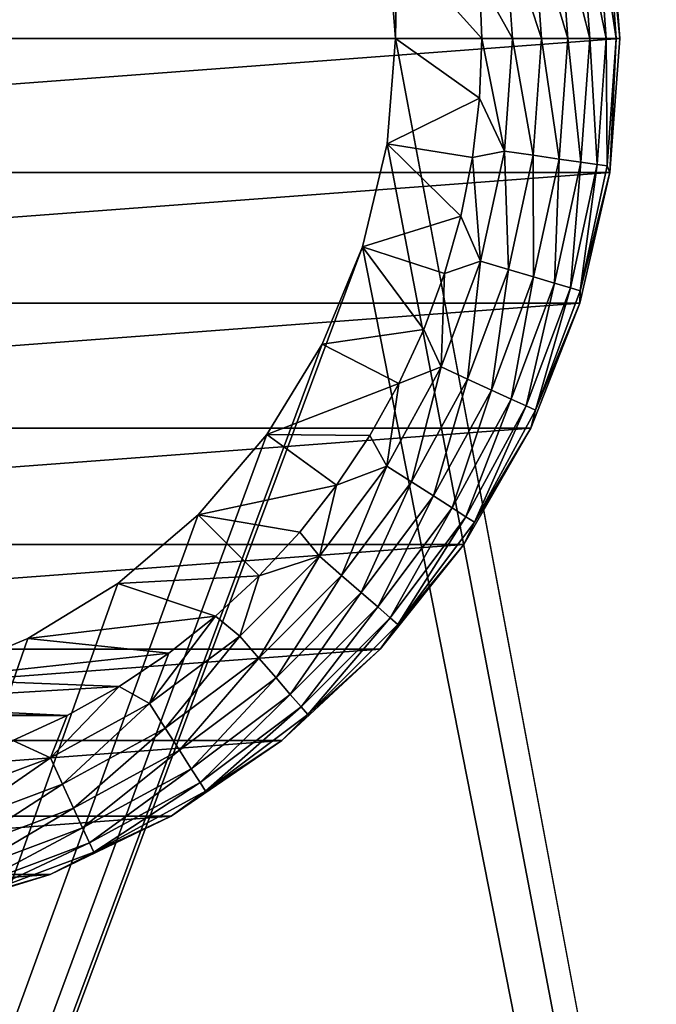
# Model space of a CAD drawing. Extents: x 0 to 500, y -78 to 1266.
# Tile 65 of 197: x 49.31 to 58.53, y 96.22 to 110.47. Entities that reach past the tile are written whole.
import ezdxf

# ---------------------------------------------------------------- set-up
doc = ezdxf.new("R2010")
doc.units = 0
doc.header["$LTSCALE"] = 65.185185
for name, color, linetype in [('39', 7, 'CONTINUOUS'), ('4', 7, 'CONTINUOUS'), ('40', 7, 'CONTINUOUS'), ('43', 7, 'CONTINUOUS'), ('44', 7, 'CONTINUOUS'), ('47', 7, 'CONTINUOUS'), ('48', 7, 'CONTINUOUS'), ('53', 7, 'CONTINUOUS'), ('54', 7, 'CONTINUOUS'), ('6', 7, 'CONTINUOUS')]:
    doc.layers.add(name, color=color, linetype=linetype)

msp = doc.modelspace()

# ---------------------------------------------------------------- linework, layer by layer
at = {"layer": '39', "color": 7, "linetype": 'CONTINUOUS'}
for points in [[(54.75, 110.2, 15), (54.63, 111.725, 15), (54.75, 110.2, 26), (54.75, 110.2, 15)], [(54.75, 110.2, 26), (54.63, 111.725, 15), (54.63, 111.725, 26), (54.75, 110.2, 26)]]:
    msp.add_3dface(points, dxfattribs=at)
at = {"layer": '4', "color": 7, "linetype": 'CONTINUOUS'}
for points in [[(75, 1258.4, -15), (75, 2, -15), (15, 1258.4, -15), (75, 1258.4, -15)], [(15, 1258.4, -15), (75, 2, -15), (15, 2, -15), (15, 1258.4, -15)]]:
    msp.add_3dface(points, dxfattribs=at)
at = {"layer": '40', "color": 7, "linetype": 'CONTINUOUS'}
for points in [[(54.63, 108.675, 15), (54.75, 110.2, 15), (54.63, 108.675, 26), (54.63, 108.675, 15)], [(54.75, 110.2, 15), (54.75, 110.2, 26), (54.63, 108.675, 26), (54.75, 110.2, 15)], [(54.273, 107.187, 15), (54.63, 108.675, 15), (54.273, 107.187, 26), (54.273, 107.187, 15)], [(54.273, 107.187, 26), (54.63, 108.675, 15), (54.63, 108.675, 26), (54.273, 107.187, 26)], [(53.687, 105.774, 15), (54.273, 107.187, 15), (53.687, 105.774, 26), (53.687, 105.774, 15)], [(53.687, 105.774, 26), (54.273, 107.187, 15), (54.273, 107.187, 26), (53.687, 105.774, 26)], [(52.888, 104.469, 15), (53.687, 105.774, 15), (52.888, 104.469, 26), (52.888, 104.469, 15)], [(52.888, 104.469, 26), (53.687, 105.774, 15), (53.687, 105.774, 26), (52.888, 104.469, 26)], [(51.894, 103.306, 15), (52.888, 104.469, 15), (51.894, 103.306, 26), (51.894, 103.306, 15)], [(51.894, 103.306, 26), (52.888, 104.469, 15), (52.888, 104.469, 26), (51.894, 103.306, 26)], [(50.731, 102.312, 15), (51.894, 103.306, 15), (50.731, 102.312, 26), (50.731, 102.312, 15)], [(50.731, 102.312, 26), (51.894, 103.306, 15), (51.894, 103.306, 26), (50.731, 102.312, 26)], [(49.426, 101.513, 15), (50.731, 102.312, 15), (49.426, 101.513, 26), (49.426, 101.513, 15)], [(49.426, 101.513, 26), (50.731, 102.312, 15), (50.731, 102.312, 26), (49.426, 101.513, 26)], [(48.013, 100.927, 15), (49.426, 101.513, 15), (48.013, 100.927, 26), (48.013, 100.927, 15)], [(48.013, 100.927, 26), (49.426, 101.513, 15), (49.426, 101.513, 26), (48.013, 100.927, 26)]]:
    msp.add_3dface(points, dxfattribs=at)
at = {"layer": '43', "color": 7, "linetype": 'CONTINUOUS'}
for points in [[(54.75, 110.2, 26), (54.63, 111.725, 26), (56, 110.2, 26), (54.75, 110.2, 26)], [(56, 110.2, 26), (54.63, 111.725, 26), (55.966, 111.063, 26), (56, 110.2, 26)], [(54.63, 108.675, 26), (54.75, 110.2, 26), (55.966, 109.337, 26), (54.63, 108.675, 26)], [(54.75, 110.2, 26), (56, 110.2, 26), (55.966, 109.337, 26), (54.75, 110.2, 26)], [(55.865, 108.479, 26), (54.63, 108.675, 26), (55.966, 109.337, 26), (55.865, 108.479, 26)], [(54.273, 107.187, 26), (54.63, 108.675, 26), (55.696, 107.632, 26), (54.273, 107.187, 26)], [(55.696, 107.632, 26), (54.63, 108.675, 26), (55.865, 108.479, 26), (55.696, 107.632, 26)], [(55.462, 106.801, 26), (54.273, 107.187, 26), (55.696, 107.632, 26), (55.462, 106.801, 26)], [(53.687, 105.774, 26), (54.273, 107.187, 26), (55.163, 105.991, 26), (53.687, 105.774, 26)], [(55.163, 105.991, 26), (54.273, 107.187, 26), (55.462, 106.801, 26), (55.163, 105.991, 26)], [(54.801, 105.206, 26), (53.687, 105.774, 26), (55.163, 105.991, 26), (54.801, 105.206, 26)], [(52.888, 104.469, 26), (53.687, 105.774, 26), (54.801, 105.206, 26), (52.888, 104.469, 26)], [(54.379, 104.453, 26), (52.888, 104.469, 26), (54.801, 105.206, 26), (54.379, 104.453, 26)], [(51.894, 103.306, 26), (52.888, 104.469, 26), (53.899, 103.734, 26), (51.894, 103.306, 26)], [(53.899, 103.734, 26), (52.888, 104.469, 26), (54.379, 104.453, 26), (53.899, 103.734, 26)], [(53.364, 103.056, 26), (51.894, 103.306, 26), (53.899, 103.734, 26), (53.364, 103.056, 26)], [(50.731, 102.312, 26), (51.894, 103.306, 26), (52.778, 102.422, 26), (50.731, 102.312, 26)], [(52.778, 102.422, 26), (51.894, 103.306, 26), (53.364, 103.056, 26), (52.778, 102.422, 26)], [(52.144, 101.836, 26), (50.731, 102.312, 26), (52.778, 102.422, 26), (52.144, 101.836, 26)], [(49.426, 101.513, 26), (50.731, 102.312, 26), (52.144, 101.836, 26), (49.426, 101.513, 26)], [(51.466, 101.301, 26), (49.426, 101.513, 26), (52.144, 101.836, 26), (51.466, 101.301, 26)], [(48.013, 100.927, 26), (49.426, 101.513, 26), (51.466, 101.301, 26), (48.013, 100.927, 26)], [(50.747, 100.821, 26), (48.013, 100.927, 26), (51.466, 101.301, 26), (50.747, 100.821, 26)], [(46.525, 100.57, 26), (48.013, 100.927, 26), (50.747, 100.821, 26), (46.525, 100.57, 26)], [(49.994, 100.399, 26), (46.525, 100.57, 26), (50.747, 100.821, 26), (49.994, 100.399, 26)], [(45, 100.45, 26), (46.525, 100.57, 26), (49.994, 100.399, 26), (45, 100.45, 26)], [(40.006, 100.399, 26), (45, 100.45, 26), (49.994, 100.399, 26), (40.006, 100.399, 26)], [(49.21, 100.037, 26), (40.006, 100.399, 26), (49.994, 100.399, 26), (49.21, 100.037, 26)]]:
    msp.add_3dface(points, dxfattribs=at)
at = {"layer": '44', "color": 7, "linetype": 'CONTINUOUS'}
for points in [[(32, 110.2, 76), (58, 110.2, 76), (57.855, 112.138, 76), (32, 110.2, 76)], [(32.145, 112.138, 76), (32, 110.2, 76), (57.855, 112.138, 76), (32.145, 112.138, 76)], [(32.145, 108.262, 76), (58, 110.2, 76), (32, 110.2, 76), (32.145, 108.262, 76)], [(57.855, 108.262, 76), (58, 110.2, 76), (32.145, 108.262, 76), (57.855, 108.262, 76)], [(32.578, 106.368, 76), (57.855, 108.262, 76), (32.145, 108.262, 76), (32.578, 106.368, 76)], [(57.422, 106.368, 76), (57.855, 108.262, 76), (32.578, 106.368, 76), (57.422, 106.368, 76)], [(33.287, 104.56, 76), (57.422, 106.368, 76), (32.578, 106.368, 76), (33.287, 104.56, 76)], [(56.713, 104.56, 76), (57.422, 106.368, 76), (33.287, 104.56, 76), (56.713, 104.56, 76)], [(34.259, 102.877, 76), (56.713, 104.56, 76), (33.287, 104.56, 76), (34.259, 102.877, 76)], [(55.741, 102.877, 76), (56.713, 104.56, 76), (34.259, 102.877, 76), (55.741, 102.877, 76)], [(35.47, 101.358, 76), (55.741, 102.877, 76), (34.259, 102.877, 76), (35.47, 101.358, 76)], [(54.53, 101.358, 76), (55.741, 102.877, 76), (35.47, 101.358, 76), (54.53, 101.358, 76)], [(36.895, 100.036, 76), (54.53, 101.358, 76), (35.47, 101.358, 76), (36.895, 100.036, 76)], [(53.105, 100.036, 76), (54.53, 101.358, 76), (36.895, 100.036, 76), (53.105, 100.036, 76)], [(38.5, 98.942, 76), (53.105, 100.036, 76), (36.895, 100.036, 76), (38.5, 98.942, 76)], [(51.5, 98.942, 76), (53.105, 100.036, 76), (38.5, 98.942, 76), (51.5, 98.942, 76)], [(40.251, 98.099, 76), (51.5, 98.942, 76), (38.5, 98.942, 76), (40.251, 98.099, 76)], [(49.749, 98.099, 76), (51.5, 98.942, 76), (40.251, 98.099, 76), (49.749, 98.099, 76)], [(42.107, 97.526, 76), (49.749, 98.099, 76), (40.251, 98.099, 76), (42.107, 97.526, 76)], [(47.893, 97.526, 76), (49.749, 98.099, 76), (42.107, 97.526, 76), (47.893, 97.526, 76)]]:
    msp.add_3dface(points, dxfattribs=at)
at = {"layer": '47', "color": 7, "linetype": 'CONTINUOUS'}
for points in [[(57.855, 112.138, 76), (58, 110.2, 76), (57.855, 112.138, 28), (57.855, 112.138, 76)], [(57.855, 112.138, 28), (58, 110.2, 76), (58, 110.2, 28), (57.855, 112.138, 28)]]:
    msp.add_3dface(points, dxfattribs=at)
at = {"layer": '48', "color": 7, "linetype": 'CONTINUOUS'}
for points in [[(58, 110.2, 76), (57.855, 108.262, 76), (58, 110.2, 28), (58, 110.2, 76)], [(58, 110.2, 28), (57.855, 108.262, 76), (57.855, 108.262, 28), (58, 110.2, 28)], [(57.855, 108.262, 76), (57.422, 106.368, 76), (57.855, 108.262, 28), (57.855, 108.262, 76)], [(57.855, 108.262, 28), (57.422, 106.368, 76), (57.422, 106.368, 28), (57.855, 108.262, 28)], [(57.422, 106.368, 76), (56.713, 104.56, 76), (57.422, 106.368, 28), (57.422, 106.368, 76)], [(57.422, 106.368, 28), (56.713, 104.56, 76), (56.713, 104.56, 28), (57.422, 106.368, 28)], [(56.713, 104.56, 76), (55.741, 102.877, 76), (56.713, 104.56, 28), (56.713, 104.56, 76)], [(56.713, 104.56, 28), (55.741, 102.877, 76), (55.741, 102.877, 28), (56.713, 104.56, 28)], [(55.741, 102.877, 76), (54.53, 101.358, 76), (55.741, 102.877, 28), (55.741, 102.877, 76)], [(55.741, 102.877, 28), (54.53, 101.358, 76), (54.53, 101.358, 28), (55.741, 102.877, 28)], [(54.53, 101.358, 76), (53.105, 100.036, 76), (54.53, 101.358, 28), (54.53, 101.358, 76)], [(54.53, 101.358, 28), (53.105, 100.036, 76), (53.105, 100.036, 28), (54.53, 101.358, 28)], [(53.105, 100.036, 76), (51.5, 98.942, 76), (53.105, 100.036, 28), (53.105, 100.036, 76)], [(53.105, 100.036, 28), (51.5, 98.942, 76), (51.5, 98.942, 28), (53.105, 100.036, 28)], [(51.5, 98.942, 76), (49.749, 98.099, 76), (51.5, 98.942, 28), (51.5, 98.942, 76)], [(51.5, 98.942, 28), (49.749, 98.099, 76), (49.749, 98.099, 28), (51.5, 98.942, 28)], [(49.749, 98.099, 76), (47.893, 97.526, 76), (49.749, 98.099, 28), (49.749, 98.099, 76)], [(49.749, 98.099, 28), (47.893, 97.526, 76), (47.893, 97.526, 28), (49.749, 98.099, 28)]]:
    msp.add_3dface(points, dxfattribs=at)
at = {"layer": '53', "color": 7, "linetype": 'CONTINUOUS'}
for points in [[(57.855, 112.138, 28), (58, 110.2, 28), (57.819, 112.043, 27.557), (57.855, 112.138, 28)], [(57.248, 110.2, 26.437), (56.747, 111.889, 26.198), (57.123, 111.943, 26.437), (57.248, 110.2, 26.437)], [(57.565, 110.2, 26.754), (57.123, 111.943, 26.437), (57.437, 111.988, 26.754), (57.565, 110.2, 26.754)], [(57.565, 110.2, 26.754), (57.248, 110.2, 26.437), (57.123, 111.943, 26.437), (57.565, 110.2, 26.754)], [(57.803, 110.2, 27.134), (57.437, 111.988, 26.754), (57.672, 112.022, 27.134), (57.803, 110.2, 27.134)], [(57.803, 110.2, 27.134), (57.565, 110.2, 26.754), (57.437, 111.988, 26.754), (57.803, 110.2, 27.134)], [(57.95, 110.2, 27.557), (57.672, 112.022, 27.134), (57.819, 112.043, 27.557), (57.95, 110.2, 27.557)], [(57.95, 110.2, 27.557), (57.803, 110.2, 27.134), (57.672, 112.022, 27.134), (57.95, 110.2, 27.557)], [(58, 110.2, 28), (57.95, 110.2, 27.557), (57.819, 112.043, 27.557), (58, 110.2, 28)], [(56.445, 110.2, 26.05), (55.966, 111.063, 26), (56.329, 111.829, 26.05), (56.445, 110.2, 26.05)], [(56.868, 110.2, 26.198), (56.329, 111.829, 26.05), (56.747, 111.889, 26.198), (56.868, 110.2, 26.198)], [(56.868, 110.2, 26.198), (56.445, 110.2, 26.05), (56.329, 111.829, 26.05), (56.868, 110.2, 26.198)], [(57.248, 110.2, 26.437), (56.868, 110.2, 26.198), (56.747, 111.889, 26.198), (57.248, 110.2, 26.437)], [(56, 110.2, 26), (55.966, 111.063, 26), (56.445, 110.2, 26.05), (56, 110.2, 26)]]:
    msp.add_3dface(points, dxfattribs=at)
at = {"layer": '54', "color": 7, "linetype": 'CONTINUOUS'}
for points in [[(55.966, 109.337, 26), (56, 110.2, 26), (56.329, 108.571, 26.05), (55.966, 109.337, 26)], [(56.329, 108.571, 26.05), (56, 110.2, 26), (56.445, 110.2, 26.05), (56.329, 108.571, 26.05)], [(56.329, 108.571, 26.05), (56.445, 110.2, 26.05), (56.747, 108.511, 26.198), (56.329, 108.571, 26.05)], [(56.747, 108.511, 26.198), (56.445, 110.2, 26.05), (56.868, 110.2, 26.198), (56.747, 108.511, 26.198)], [(56.747, 108.511, 26.198), (56.868, 110.2, 26.198), (57.123, 108.457, 26.437), (56.747, 108.511, 26.198)], [(57.123, 108.457, 26.437), (56.868, 110.2, 26.198), (57.248, 110.2, 26.437), (57.123, 108.457, 26.437)], [(57.123, 108.457, 26.437), (57.248, 110.2, 26.437), (57.437, 108.412, 26.754), (57.123, 108.457, 26.437)], [(57.437, 108.412, 26.754), (57.248, 110.2, 26.437), (57.565, 110.2, 26.754), (57.437, 108.412, 26.754)], [(57.437, 108.412, 26.754), (57.565, 110.2, 26.754), (57.672, 108.378, 27.134), (57.437, 108.412, 26.754)], [(57.672, 108.378, 27.134), (57.565, 110.2, 26.754), (57.803, 110.2, 27.134), (57.672, 108.378, 27.134)], [(57.672, 108.378, 27.134), (57.803, 110.2, 27.134), (57.819, 108.357, 27.557), (57.672, 108.378, 27.134)], [(57.819, 108.357, 27.557), (57.803, 110.2, 27.134), (57.95, 110.2, 27.557), (57.819, 108.357, 27.557)], [(57.855, 108.262, 28), (57.819, 108.357, 27.557), (57.95, 110.2, 27.557), (57.855, 108.262, 28)], [(58, 110.2, 28), (57.855, 108.262, 28), (57.95, 110.2, 27.557), (58, 110.2, 28)], [(55.865, 108.479, 26), (55.966, 109.337, 26), (56.329, 108.571, 26.05), (55.865, 108.479, 26)], [(55.981, 106.976, 26.05), (55.865, 108.479, 26), (56.329, 108.571, 26.05), (55.981, 106.976, 26.05)], [(55.981, 106.976, 26.05), (56.329, 108.571, 26.05), (56.387, 106.856, 26.198), (55.981, 106.976, 26.05)], [(56.387, 106.856, 26.198), (56.329, 108.571, 26.05), (56.747, 108.511, 26.198), (56.387, 106.856, 26.198)], [(56.387, 106.856, 26.198), (56.747, 108.511, 26.198), (56.752, 106.749, 26.437), (56.387, 106.856, 26.198)], [(56.752, 106.749, 26.437), (56.747, 108.511, 26.198), (57.123, 108.457, 26.437), (56.752, 106.749, 26.437)], [(55.696, 107.632, 26), (55.865, 108.479, 26), (55.981, 106.976, 26.05), (55.696, 107.632, 26)], [(56.752, 106.749, 26.437), (57.123, 108.457, 26.437), (57.056, 106.66, 26.754), (56.752, 106.749, 26.437)], [(57.056, 106.66, 26.754), (57.123, 108.457, 26.437), (57.437, 108.412, 26.754), (57.056, 106.66, 26.754)], [(57.056, 106.66, 26.754), (57.437, 108.412, 26.754), (57.284, 106.593, 27.134), (57.056, 106.66, 26.754)], [(57.284, 106.593, 27.134), (57.437, 108.412, 26.754), (57.672, 108.378, 27.134), (57.284, 106.593, 27.134)], [(57.284, 106.593, 27.134), (57.672, 108.378, 27.134), (57.426, 106.551, 27.557), (57.284, 106.593, 27.134)], [(57.426, 106.551, 27.557), (57.672, 108.378, 27.134), (57.819, 108.357, 27.557), (57.426, 106.551, 27.557)], [(57.855, 108.262, 28), (57.426, 106.551, 27.557), (57.819, 108.357, 27.557), (57.855, 108.262, 28)], [(57.855, 108.262, 28), (57.422, 106.368, 28), (57.426, 106.551, 27.557), (57.855, 108.262, 28)], [(55.462, 106.801, 26), (55.696, 107.632, 26), (55.981, 106.976, 26.05), (55.462, 106.801, 26)], [(55.411, 105.446, 26.05), (55.462, 106.801, 26), (55.981, 106.976, 26.05), (55.411, 105.446, 26.05)], [(55.411, 105.446, 26.05), (55.981, 106.976, 26.05), (55.796, 105.27, 26.198), (55.411, 105.446, 26.05)], [(55.796, 105.27, 26.198), (55.981, 106.976, 26.05), (56.387, 106.856, 26.198), (55.796, 105.27, 26.198)], [(55.163, 105.991, 26), (55.462, 106.801, 26), (55.411, 105.446, 26.05), (55.163, 105.991, 26)], [(55.796, 105.27, 26.198), (56.387, 106.856, 26.198), (56.141, 105.112, 26.437), (55.796, 105.27, 26.198)], [(56.141, 105.112, 26.437), (56.387, 106.856, 26.198), (56.752, 106.749, 26.437), (56.141, 105.112, 26.437)], [(56.141, 105.112, 26.437), (56.752, 106.749, 26.437), (56.429, 104.981, 26.754), (56.141, 105.112, 26.437)], [(56.429, 104.981, 26.754), (56.752, 106.749, 26.437), (57.056, 106.66, 26.754), (56.429, 104.981, 26.754)], [(56.429, 104.981, 26.754), (57.056, 106.66, 26.754), (56.646, 104.882, 27.134), (56.429, 104.981, 26.754)], [(56.646, 104.882, 27.134), (57.056, 106.66, 26.754), (57.284, 106.593, 27.134), (56.646, 104.882, 27.134)], [(56.646, 104.882, 27.134), (57.284, 106.593, 27.134), (56.78, 104.82, 27.557), (56.646, 104.882, 27.134)], [(56.78, 104.82, 27.557), (57.284, 106.593, 27.134), (57.426, 106.551, 27.557), (56.78, 104.82, 27.557)], [(57.422, 106.368, 28), (56.78, 104.82, 27.557), (57.426, 106.551, 27.557), (57.422, 106.368, 28)], [(57.422, 106.368, 28), (56.713, 104.56, 28), (56.78, 104.82, 27.557), (57.422, 106.368, 28)], [(54.801, 105.206, 26), (55.163, 105.991, 26), (55.411, 105.446, 26.05), (54.801, 105.206, 26)], [(54.628, 104.012, 26.05), (54.801, 105.206, 26), (55.411, 105.446, 26.05), (54.628, 104.012, 26.05)], [(54.628, 104.012, 26.05), (55.411, 105.446, 26.05), (54.984, 103.784, 26.198), (54.628, 104.012, 26.05)], [(54.984, 103.784, 26.198), (55.411, 105.446, 26.05), (55.796, 105.27, 26.198), (54.984, 103.784, 26.198)], [(54.984, 103.784, 26.198), (55.796, 105.27, 26.198), (55.303, 103.578, 26.437), (54.984, 103.784, 26.198)], [(55.303, 103.578, 26.437), (55.796, 105.27, 26.198), (56.141, 105.112, 26.437), (55.303, 103.578, 26.437)], [(54.379, 104.453, 26), (54.801, 105.206, 26), (54.628, 104.012, 26.05), (54.379, 104.453, 26)], [(55.303, 103.578, 26.437), (56.141, 105.112, 26.437), (55.57, 103.407, 26.754), (55.303, 103.578, 26.437)], [(55.57, 103.407, 26.754), (56.141, 105.112, 26.437), (56.429, 104.981, 26.754), (55.57, 103.407, 26.754)], [(55.57, 103.407, 26.754), (56.429, 104.981, 26.754), (55.77, 103.278, 27.134), (55.57, 103.407, 26.754)], [(55.77, 103.278, 27.134), (56.429, 104.981, 26.754), (56.646, 104.882, 27.134), (55.77, 103.278, 27.134)], [(55.77, 103.278, 27.134), (56.646, 104.882, 27.134), (55.895, 103.199, 27.557), (55.77, 103.278, 27.134)], [(55.895, 103.199, 27.557), (56.646, 104.882, 27.134), (56.78, 104.82, 27.557), (55.895, 103.199, 27.557)], [(56.713, 104.56, 28), (55.895, 103.199, 27.557), (56.78, 104.82, 27.557), (56.713, 104.56, 28)], [(56.713, 104.56, 28), (55.741, 102.877, 28), (55.895, 103.199, 27.557), (56.713, 104.56, 28)], [(53.899, 103.734, 26), (54.379, 104.453, 26), (54.628, 104.012, 26.05), (53.899, 103.734, 26)], [(53.65, 102.705, 26.05), (53.899, 103.734, 26), (54.628, 104.012, 26.05), (53.65, 102.705, 26.05)], [(53.65, 102.705, 26.05), (54.628, 104.012, 26.05), (53.969, 102.428, 26.198), (53.65, 102.705, 26.05)], [(53.969, 102.428, 26.198), (54.628, 104.012, 26.05), (54.984, 103.784, 26.198), (53.969, 102.428, 26.198)], [(53.364, 103.056, 26), (53.899, 103.734, 26), (53.65, 102.705, 26.05), (53.364, 103.056, 26)], [(53.969, 102.428, 26.198), (54.984, 103.784, 26.198), (54.256, 102.179, 26.437), (53.969, 102.428, 26.198)], [(54.256, 102.179, 26.437), (54.984, 103.784, 26.198), (55.303, 103.578, 26.437), (54.256, 102.179, 26.437)], [(54.256, 102.179, 26.437), (55.303, 103.578, 26.437), (54.496, 101.972, 26.754), (54.256, 102.179, 26.437)], [(54.496, 101.972, 26.754), (55.303, 103.578, 26.437), (55.57, 103.407, 26.754), (54.496, 101.972, 26.754)], [(54.496, 101.972, 26.754), (55.57, 103.407, 26.754), (54.676, 101.816, 27.134), (54.496, 101.972, 26.754)], [(54.676, 101.816, 27.134), (55.57, 103.407, 26.754), (55.77, 103.278, 27.134), (54.676, 101.816, 27.134)], [(54.676, 101.816, 27.134), (55.77, 103.278, 27.134), (54.787, 101.719, 27.557), (54.676, 101.816, 27.134)], [(54.787, 101.719, 27.557), (55.77, 103.278, 27.134), (55.895, 103.199, 27.557), (54.787, 101.719, 27.557)], [(55.741, 102.877, 28), (54.787, 101.719, 27.557), (55.895, 103.199, 27.557), (55.741, 102.877, 28)], [(52.778, 102.422, 26), (53.364, 103.056, 26), (53.65, 102.705, 26.05), (52.778, 102.422, 26)], [(55.741, 102.877, 28), (54.53, 101.358, 28), (54.787, 101.719, 27.557), (55.741, 102.877, 28)], [(52.495, 101.55, 26.05), (52.778, 102.422, 26), (53.65, 102.705, 26.05), (52.495, 101.55, 26.05)], [(52.495, 101.55, 26.05), (53.65, 102.705, 26.05), (52.772, 101.231, 26.198), (52.495, 101.55, 26.05)], [(52.772, 101.231, 26.198), (53.65, 102.705, 26.05), (53.969, 102.428, 26.198), (52.772, 101.231, 26.198)], [(52.144, 101.836, 26), (52.778, 102.422, 26), (52.495, 101.55, 26.05), (52.144, 101.836, 26)], [(52.772, 101.231, 26.198), (53.969, 102.428, 26.198), (53.021, 100.944, 26.437), (52.772, 101.231, 26.198)], [(53.021, 100.944, 26.437), (53.969, 102.428, 26.198), (54.256, 102.179, 26.437), (53.021, 100.944, 26.437)], [(53.021, 100.944, 26.437), (54.256, 102.179, 26.437), (53.228, 100.704, 26.754), (53.021, 100.944, 26.437)], [(53.228, 100.704, 26.754), (54.256, 102.179, 26.437), (54.496, 101.972, 26.754), (53.228, 100.704, 26.754)], [(53.228, 100.704, 26.754), (54.496, 101.972, 26.754), (53.384, 100.524, 27.134), (53.228, 100.704, 26.754)], [(53.384, 100.524, 27.134), (54.496, 101.972, 26.754), (54.676, 101.816, 27.134), (53.384, 100.524, 27.134)], [(51.466, 101.301, 26), (52.144, 101.836, 26), (51.188, 100.572, 26.05), (51.466, 101.301, 26)], [(51.188, 100.572, 26.05), (52.144, 101.836, 26), (52.495, 101.55, 26.05), (51.188, 100.572, 26.05)], [(53.384, 100.524, 27.134), (54.676, 101.816, 27.134), (53.481, 100.413, 27.557), (53.384, 100.524, 27.134)], [(53.481, 100.413, 27.557), (54.676, 101.816, 27.134), (54.787, 101.719, 27.557), (53.481, 100.413, 27.557)], [(54.53, 101.358, 28), (53.481, 100.413, 27.557), (54.787, 101.719, 27.557), (54.53, 101.358, 28)], [(51.188, 100.572, 26.05), (52.495, 101.55, 26.05), (51.416, 100.216, 26.198), (51.188, 100.572, 26.05)], [(51.416, 100.216, 26.198), (52.495, 101.55, 26.05), (52.772, 101.231, 26.198), (51.416, 100.216, 26.198)], [(50.747, 100.821, 26), (51.466, 101.301, 26), (51.188, 100.572, 26.05), (50.747, 100.821, 26)], [(51.416, 100.216, 26.198), (52.772, 101.231, 26.198), (51.622, 99.897, 26.437), (51.416, 100.216, 26.198)], [(51.622, 99.897, 26.437), (52.772, 101.231, 26.198), (53.021, 100.944, 26.437), (51.622, 99.897, 26.437)], [(54.53, 101.358, 28), (53.105, 100.036, 28), (53.481, 100.413, 27.557), (54.53, 101.358, 28)], [(51.622, 99.897, 26.437), (53.021, 100.944, 26.437), (51.793, 99.63, 26.754), (51.622, 99.897, 26.437)], [(51.793, 99.63, 26.754), (53.021, 100.944, 26.437), (53.228, 100.704, 26.754), (51.793, 99.63, 26.754)], [(49.994, 100.399, 26), (50.747, 100.821, 26), (49.754, 99.789, 26.05), (49.994, 100.399, 26)], [(49.754, 99.789, 26.05), (50.747, 100.821, 26), (51.188, 100.572, 26.05), (49.754, 99.789, 26.05)], [(51.793, 99.63, 26.754), (53.228, 100.704, 26.754), (51.922, 99.43, 27.134), (51.793, 99.63, 26.754)], [(51.922, 99.43, 27.134), (53.228, 100.704, 26.754), (53.384, 100.524, 27.134), (51.922, 99.43, 27.134)], [(49.754, 99.789, 26.05), (51.188, 100.572, 26.05), (49.93, 99.404, 26.198), (49.754, 99.789, 26.05)], [(49.93, 99.404, 26.198), (51.188, 100.572, 26.05), (51.416, 100.216, 26.198), (49.93, 99.404, 26.198)], [(51.922, 99.43, 27.134), (53.384, 100.524, 27.134), (52.001, 99.305, 27.557), (51.922, 99.43, 27.134)], [(52.001, 99.305, 27.557), (53.384, 100.524, 27.134), (53.481, 100.413, 27.557), (52.001, 99.305, 27.557)], [(49.21, 100.037, 26), (49.994, 100.399, 26), (49.754, 99.789, 26.05), (49.21, 100.037, 26)], [(53.105, 100.036, 28), (52.001, 99.305, 27.557), (53.481, 100.413, 27.557), (53.105, 100.036, 28)], [(49.93, 99.404, 26.198), (51.416, 100.216, 26.198), (50.088, 99.059, 26.437), (49.93, 99.404, 26.198)], [(50.088, 99.059, 26.437), (51.416, 100.216, 26.198), (51.622, 99.897, 26.437), (50.088, 99.059, 26.437)], [(48.224, 99.219, 26.05), (49.21, 100.037, 26), (49.754, 99.789, 26.05), (48.224, 99.219, 26.05)], [(53.105, 100.036, 28), (51.5, 98.942, 28), (52.001, 99.305, 27.557), (53.105, 100.036, 28)], [(50.088, 99.059, 26.437), (51.622, 99.897, 26.437), (50.219, 98.771, 26.754), (50.088, 99.059, 26.437)], [(50.219, 98.771, 26.754), (51.622, 99.897, 26.437), (51.793, 99.63, 26.754), (50.219, 98.771, 26.754)], [(48.224, 99.219, 26.05), (49.754, 99.789, 26.05), (48.344, 98.813, 26.198), (48.224, 99.219, 26.05)], [(48.344, 98.813, 26.198), (49.754, 99.789, 26.05), (49.93, 99.404, 26.198), (48.344, 98.813, 26.198)], [(50.219, 98.771, 26.754), (51.793, 99.63, 26.754), (50.318, 98.554, 27.134), (50.219, 98.771, 26.754)], [(50.318, 98.554, 27.134), (51.793, 99.63, 26.754), (51.922, 99.43, 27.134), (50.318, 98.554, 27.134)], [(48.344, 98.813, 26.198), (49.93, 99.404, 26.198), (48.451, 98.448, 26.437), (48.344, 98.813, 26.198)], [(48.451, 98.448, 26.437), (49.93, 99.404, 26.198), (50.088, 99.059, 26.437), (48.451, 98.448, 26.437)], [(50.318, 98.554, 27.134), (51.922, 99.43, 27.134), (50.38, 98.42, 27.557), (50.318, 98.554, 27.134)], [(50.38, 98.42, 27.557), (51.922, 99.43, 27.134), (52.001, 99.305, 27.557), (50.38, 98.42, 27.557)], [(51.5, 98.942, 28), (50.38, 98.42, 27.557), (52.001, 99.305, 27.557), (51.5, 98.942, 28)], [(48.451, 98.448, 26.437), (50.088, 99.059, 26.437), (48.54, 98.144, 26.754), (48.451, 98.448, 26.437)], [(48.54, 98.144, 26.754), (50.088, 99.059, 26.437), (50.219, 98.771, 26.754), (48.54, 98.144, 26.754)], [(51.5, 98.942, 28), (49.749, 98.099, 28), (50.38, 98.42, 27.557), (51.5, 98.942, 28)], [(48.54, 98.144, 26.754), (50.219, 98.771, 26.754), (48.607, 97.916, 27.134), (48.54, 98.144, 26.754)], [(48.607, 97.916, 27.134), (50.219, 98.771, 26.754), (50.318, 98.554, 27.134), (48.607, 97.916, 27.134)], [(48.607, 97.916, 27.134), (50.318, 98.554, 27.134), (48.649, 97.774, 27.557), (48.607, 97.916, 27.134)], [(48.649, 97.774, 27.557), (50.318, 98.554, 27.134), (50.38, 98.42, 27.557), (48.649, 97.774, 27.557)], [(49.749, 98.099, 28), (48.649, 97.774, 27.557), (50.38, 98.42, 27.557), (49.749, 98.099, 28)], [(49.749, 98.099, 28), (47.893, 97.526, 28), (48.649, 97.774, 27.557), (49.749, 98.099, 28)]]:
    msp.add_3dface(points, dxfattribs=at)
at = {"layer": '6', "color": 7, "linetype": 'CONTINUOUS'}
for points in [[(54.75, 110.2, 15), (75, 1258.4, 15), (54.63, 111.725, 15), (54.75, 110.2, 15)], [(75, 2, 15), (75, 1258.4, 15), (54.75, 110.2, 15), (75, 2, 15)], [(75, 2, 15), (54.75, 110.2, 15), (54.63, 108.675, 15), (75, 2, 15)], [(54.273, 107.187, 15), (75, 2, 15), (54.63, 108.675, 15), (54.273, 107.187, 15)], [(15, 2, 15), (75, 2, 15), (54.273, 107.187, 15), (15, 2, 15)], [(53.687, 105.774, 15), (15, 2, 15), (54.273, 107.187, 15), (53.687, 105.774, 15)], [(52.888, 104.469, 15), (15, 2, 15), (53.687, 105.774, 15), (52.888, 104.469, 15)], [(51.894, 103.306, 15), (15, 2, 15), (52.888, 104.469, 15), (51.894, 103.306, 15)], [(50.731, 102.312, 15), (15, 2, 15), (51.894, 103.306, 15), (50.731, 102.312, 15)], [(49.426, 101.513, 15), (15, 2, 15), (50.731, 102.312, 15), (49.426, 101.513, 15)], [(48.013, 100.927, 15), (15, 2, 15), (49.426, 101.513, 15), (48.013, 100.927, 15)]]:
    msp.add_3dface(points, dxfattribs=at)

doc.saveas('drawing.dxf')
